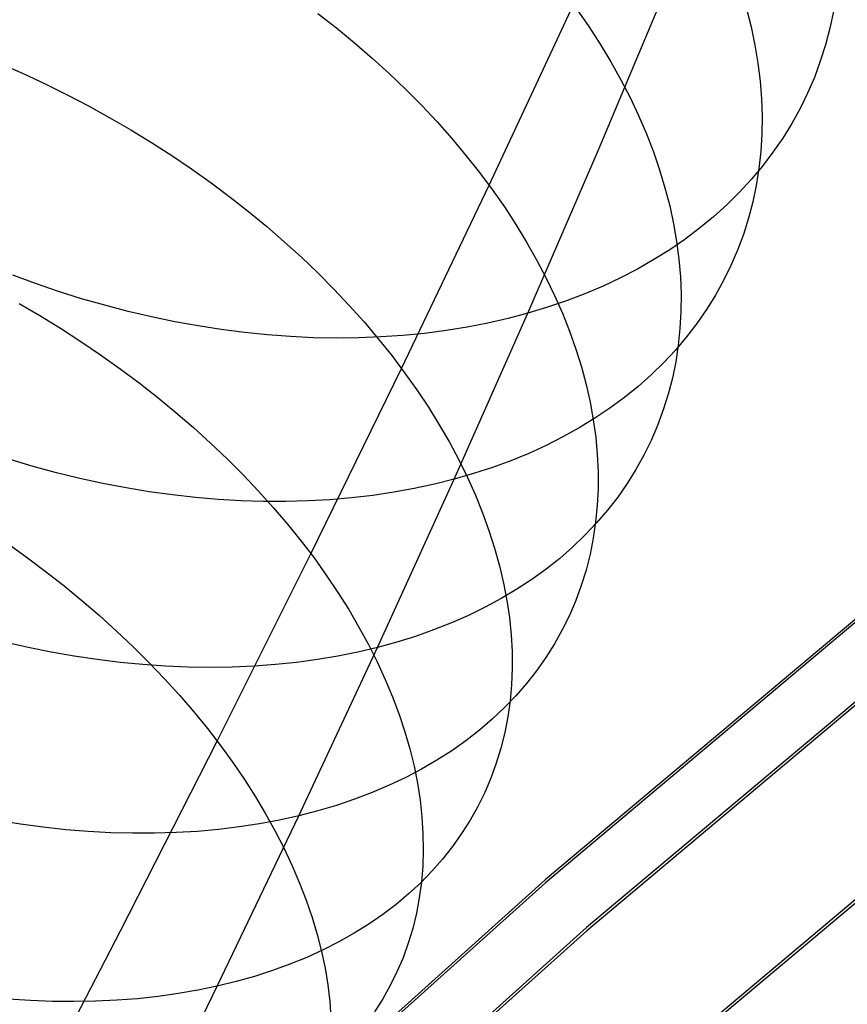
# Model space of a CAD drawing. Header units: millimetres. Extents: x 119 to 175.9, y -203.1 to -153.8.
# Tile 91 of 256: x 132.9 to 134, y -166.1 to -164.7. Entities that reach past the tile are written whole.
import ezdxf

# ---------------------------------------------------------------- set-up
doc = ezdxf.new("R2010")
doc.units = ezdxf.units.MM
doc.header["$MEASUREMENT"] = 0
doc.layers.add('Layer 01', color=5, linetype='Continuous', true_color=0x0000ff)

msp = doc.modelspace()

# ---------------------------------------------------------------- linework, layer by layer
at = {"layer": 'Layer 01'}
for p, q in [((133.6792, -164.8909, 25.123), (133.774, -164.665, 24.8664)), ((133.5255, -164.9408, 27.1371), (133.644, -164.6872, 26.8863)), ((133.2854, -164.6995, 27.2686), (133.3115, -164.7199, 27.2603)), ((133.6484, -164.6933, 26.8823), (133.6654, -164.7179, 26.8657)), ((133.8869, -164.6931, 26.4324), (133.8933, -164.7186, 26.4107)), ((134.0087, -164.6968, 25.9415), (134.0037, -164.7205, 25.9175)), ((133.3115, -164.7199, 27.2603), (133.3368, -164.7408, 27.2511)), ((133.6654, -164.7179, 26.8657), (133.6814, -164.7426, 26.8484)), ((133.8933, -164.7186, 26.4107), (133.8986, -164.7441, 26.3885)), ((134.0037, -164.7205, 25.9175), (133.9975, -164.7438, 25.8933)), ((133.3368, -164.7408, 27.2511), (133.3615, -164.7622, 27.2411)), ((133.6814, -164.7426, 26.8484), (133.6964, -164.7675, 26.8305)), ((133.8986, -164.7441, 26.3885), (133.9027, -164.7694, 26.366)), ((133.9975, -164.7438, 25.8933), (133.9902, -164.7668, 25.8691)), ((132.8406, -164.7704, 27.5481), (132.8718, -164.7841, 27.5496)), ((133.3615, -164.7622, 27.2411), (133.3854, -164.784, 27.2303)), ((133.6964, -164.7675, 26.8305), (133.7104, -164.7926, 26.8121)), ((133.9027, -164.7694, 26.366), (133.9058, -164.7946, 26.3432)), ((133.9902, -164.7668, 25.8691), (133.9819, -164.7893, 25.8448)), ((132.8718, -164.7841, 27.5496), (132.9027, -164.7986, 27.5502)), ((133.3854, -164.784, 27.2303), (133.4086, -164.8063, 27.2187)), ((133.9819, -164.7893, 25.8448), (133.9724, -164.8114, 25.8206)), ((132.9027, -164.7986, 27.5502), (132.9334, -164.8137, 27.5498)), ((133.7104, -164.7926, 26.8121), (133.7234, -164.8178, 26.793)), ((133.9058, -164.7946, 26.3432), (133.9077, -164.8196, 26.32)), ((132.9334, -164.8137, 27.5498), (132.9636, -164.8295, 27.5486)), ((133.4086, -164.8063, 27.2187), (133.431, -164.8289, 27.2063)), ((133.9724, -164.8114, 25.8206), (133.9618, -164.8329, 25.7963)), ((132.9636, -164.8295, 27.5486), (132.9935, -164.8459, 27.5464)), ((133.431, -164.8289, 27.2063), (133.4525, -164.8519, 27.1931)), ((133.7234, -164.8178, 26.793), (133.7353, -164.843, 26.7734)), ((133.9077, -164.8196, 26.32), (133.9085, -164.8444, 26.2965)), ((133.7353, -164.843, 26.7734), (133.7462, -164.8684, 26.7532)), ((133.9085, -164.8444, 26.2965), (133.9081, -164.8689, 26.2728)), ((133.9618, -164.8329, 25.7963), (133.9502, -164.854, 25.772)), ((132.9935, -164.8459, 27.5464), (133.0229, -164.863, 27.5434)), ((133.4525, -164.8519, 27.1931), (133.4732, -164.8752, 27.1792)), ((133.9502, -164.854, 25.772), (133.9376, -164.8745, 25.7479)), ((133.0229, -164.863, 27.5434), (133.0518, -164.8807, 27.5395)), ((133.7462, -164.8684, 26.7532), (133.756, -164.8937, 26.7325)), ((133.9081, -164.8689, 26.2728), (133.9066, -164.8932, 26.2489)), ((133.0518, -164.8807, 27.5395), (133.0802, -164.899, 27.5346)), ((133.4732, -164.8752, 27.1792), (133.493, -164.8988, 27.1645)), ((133.9376, -164.8745, 25.7479), (133.9238, -164.8945, 25.7238)), ((133.0802, -164.899, 27.5346), (133.1081, -164.9179, 27.5289)), ((133.493, -164.8988, 27.1645), (133.5119, -164.9227, 27.1491)), ((133.5801, -165.1203, 25.3749), (133.6792, -164.8909, 25.123)), ((133.756, -164.8937, 26.7325), (133.7647, -164.919, 26.7114)), ((133.9066, -164.8932, 26.2489), (133.904, -164.9172, 26.2247)), ((133.9238, -164.8945, 25.7238), (133.9091, -164.9138, 25.6999)), ((133.1081, -164.9179, 27.5289), (133.1354, -164.9373, 27.5223)), ((133.5119, -164.9227, 27.1491), (133.5299, -164.9469, 27.1331)), ((133.7647, -164.919, 26.7114), (133.7723, -164.9443, 26.6897)), ((133.9091, -164.9138, 25.6999), (133.8934, -164.9326, 25.6761)), ((133.904, -164.9172, 26.2247), (133.9003, -164.9409, 26.2004)), ((133.1354, -164.9373, 27.5223), (133.1621, -164.9572, 27.5148)), ((133.4026, -165.1977, 27.3825), (133.5255, -164.9408, 27.1371)), ((133.8934, -164.9326, 25.6761), (133.8766, -164.9507, 25.6525)), ((133.9003, -164.9409, 26.2004), (133.8954, -164.9642, 26.1759)), ((133.5299, -164.9469, 27.1331), (133.547, -164.9712, 27.1163)), ((133.7723, -164.9443, 26.6897), (133.7789, -164.9695, 26.6677)), ((133.8766, -164.9507, 25.6525), (133.8589, -164.9682, 25.6291)), ((133.1621, -164.9572, 27.5148), (133.1882, -164.9776, 27.5065)), ((133.8589, -164.9682, 25.6291), (133.8403, -164.985, 25.6059)), ((133.8954, -164.9642, 26.1759), (133.8894, -164.9871, 26.1513)), ((133.1882, -164.9776, 27.5065), (133.2136, -164.9985, 27.4973)), ((133.547, -164.9712, 27.1163), (133.563, -164.9958, 27.0988)), ((133.7789, -164.9695, 26.6677), (133.7843, -164.9947, 26.6452)), ((133.563, -164.9958, 27.0988), (133.5781, -165.0205, 27.0808)), ((133.7843, -164.9947, 26.6452), (133.7886, -165.0197, 26.6223)), ((133.8403, -164.985, 25.6059), (133.8207, -165.0011, 25.5831)), ((133.8894, -164.9871, 26.1513), (133.8824, -165.0097, 26.1267)), ((133.2136, -164.9985, 27.4973), (133.2382, -165.0199, 27.4873)), ((133.8207, -165.0011, 25.5831), (133.8003, -165.0166, 25.5605)), ((133.8824, -165.0097, 26.1267), (133.8742, -165.0317, 26.1019)), ((133.2382, -165.0199, 27.4873), (133.2622, -165.0417, 27.4764)), ((133.5781, -165.0205, 27.0808), (133.5922, -165.0454, 27.0621)), ((133.8003, -165.0166, 25.5605), (133.7789, -165.0312, 25.5382)), ((133.7886, -165.0197, 26.6223), (133.7918, -165.0445, 26.5991)), ((133.7789, -165.0312, 25.5382), (133.7568, -165.0451, 25.5163)), ((133.8742, -165.0317, 26.1019), (133.8649, -165.0534, 26.0772)), ((133.2622, -165.0417, 27.4764), (133.2854, -165.0638, 27.4648)), ((133.5922, -165.0454, 27.0621), (133.6053, -165.0703, 27.0428)), ((133.7568, -165.0451, 25.5163), (133.7338, -165.0583, 25.4948)), ((133.7918, -165.0445, 26.5991), (133.7939, -165.0692, 26.5756)), ((133.2854, -165.0638, 27.4648), (133.3078, -165.0864, 27.4523)), ((133.7338, -165.0583, 25.4948), (133.71, -165.0707, 25.4736)), ((133.8649, -165.0534, 26.0772), (133.8545, -165.0745, 26.0524)), ((132.8893, -165.0786, 25.1329), (132.8574, -165.0668, 25.1309)), ((132.9215, -165.0897, 25.1358), (132.8893, -165.0786, 25.1329)), ((133.6053, -165.0703, 27.0428), (133.6174, -165.0953, 27.0229)), ((133.71, -165.0707, 25.4736), (133.6854, -165.0822, 25.4529)), ((133.7939, -165.0692, 26.5756), (133.7948, -165.0936, 26.5517)), ((133.8545, -165.0745, 26.0524), (133.8431, -165.0951, 26.0277)), ((132.9539, -165.0999, 25.1395), (132.9215, -165.0897, 25.1358)), ((133.3078, -165.0864, 27.4523), (133.3294, -165.1093, 27.439)), ((133.6601, -165.093, 25.4327), (133.6341, -165.1029, 25.4129)), ((133.6854, -165.0822, 25.4529), (133.6601, -165.093, 25.4327)), ((132.866, -165.1065, 27.7867), (132.8954, -165.1237, 27.7837)), ((132.9864, -165.1092, 25.144), (132.9539, -165.0999, 25.1395)), ((133.6341, -165.1029, 25.4129), (133.6074, -165.112, 25.3936)), ((133.6174, -165.0953, 27.0229), (133.6284, -165.1204, 27.0025)), ((133.7948, -165.0936, 26.5517), (133.7947, -165.1178, 26.5276)), ((133.8431, -165.0951, 26.0277), (133.8306, -165.1152, 26.0031)), ((133.019, -165.1178, 25.1494), (132.9864, -165.1092, 25.144)), ((133.0517, -165.1254, 25.1555), (133.019, -165.1178, 25.1494)), ((133.3294, -165.1093, 27.439), (133.3501, -165.1325, 27.425)), ((133.4766, -165.3531, 25.6218), (133.5801, -165.1203, 25.3749)), ((133.5801, -165.1203, 25.3749), (133.5522, -165.1277, 25.3567)), ((133.6074, -165.112, 25.3936), (133.5801, -165.1203, 25.3749)), ((133.6284, -165.1204, 27.0025), (133.6383, -165.1454, 26.9815)), ((133.7947, -165.1178, 26.5276), (133.7933, -165.1417, 26.5033)), ((133.8306, -165.1152, 26.0031), (133.8171, -165.1347, 25.9785)), ((132.8954, -165.1237, 27.7837), (132.9243, -165.1414, 27.7799)), ((133.0845, -165.1322, 25.1625), (133.0517, -165.1254, 25.1555)), ((133.1172, -165.1382, 25.1703), (133.0845, -165.1322, 25.1625)), ((133.3501, -165.1325, 27.425), (133.37, -165.156, 27.4102)), ((133.5237, -165.1342, 25.3391), (133.4946, -165.1399, 25.322)), ((133.5522, -165.1277, 25.3567), (133.5237, -165.1342, 25.3391)), ((133.8171, -165.1347, 25.9785), (133.8026, -165.1536, 25.9541)), ((132.9243, -165.1414, 27.7799), (132.9527, -165.1598, 27.7751)), ((133.1498, -165.1432, 25.1789), (133.1172, -165.1382, 25.1703)), ((133.1824, -165.1474, 25.1883), (133.1498, -165.1432, 25.1789)), ((133.2148, -165.1507, 25.1984), (133.1824, -165.1474, 25.1883)), ((133.435, -165.1485, 25.2898), (133.4046, -165.1515, 25.2747)), ((133.4651, -165.1446, 25.3056), (133.435, -165.1485, 25.2898)), ((133.4946, -165.1399, 25.322), (133.4651, -165.1446, 25.3056)), ((133.6383, -165.1454, 26.9815), (133.6472, -165.1705, 26.9601)), ((133.7933, -165.1417, 26.5033), (133.7909, -165.1653, 26.4787)), ((132.9527, -165.1598, 27.7751), (132.9805, -165.1787, 27.7694)), ((133.2471, -165.1531, 25.2093), (133.2148, -165.1507, 25.1984)), ((133.2792, -165.1546, 25.2209), (133.2471, -165.1531, 25.2093)), ((133.311, -165.1551, 25.2333), (133.2792, -165.1546, 25.2209)), ((133.3425, -165.1548, 25.2464), (133.311, -165.1551, 25.2333)), ((133.3737, -165.1536, 25.2602), (133.3425, -165.1548, 25.2464)), ((133.37, -165.156, 27.4102), (133.389, -165.1797, 27.3947)), ((133.4046, -165.1515, 25.2747), (133.3737, -165.1536, 25.2602)), ((133.8026, -165.1536, 25.9541), (133.7871, -165.1719, 25.9298)), ((133.6472, -165.1705, 26.9601), (133.655, -165.1955, 26.9381)), ((133.7871, -165.1719, 25.9298), (133.7705, -165.1896, 25.9057)), ((133.7909, -165.1653, 26.4787), (133.7874, -165.1885, 26.454)), ((132.9805, -165.1787, 27.7694), (133.0078, -165.1982, 27.7629)), ((133.389, -165.1797, 27.3947), (133.407, -165.2037, 27.3784)), ((133.7705, -165.1896, 25.9057), (133.753, -165.2066, 25.8818)), ((133.7874, -165.1885, 26.454), (133.7827, -165.2114, 26.4291)), ((133.0078, -165.1982, 27.7629), (133.0345, -165.2181, 27.7554)), ((133.2754, -165.4578, 27.6223), (133.4026, -165.1977, 27.3825)), ((133.407, -165.2037, 27.3784), (133.4242, -165.2279, 27.3615)), ((133.655, -165.1955, 26.9381), (133.6616, -165.2204, 26.9158)), ((133.753, -165.2066, 25.8818), (133.7346, -165.2229, 25.8582)), ((133.7827, -165.2114, 26.4291), (133.7769, -165.2339, 26.4041)), ((133.0345, -165.2181, 27.7554), (133.0606, -165.2385, 27.7471)), ((133.4242, -165.2279, 27.3615), (133.4404, -165.2523, 27.3438)), ((133.6616, -165.2204, 26.9158), (133.6672, -165.2452, 26.893)), ((133.7346, -165.2229, 25.8582), (133.7153, -165.2386, 25.8348)), ((133.0606, -165.2385, 27.7471), (133.086, -165.2594, 27.7379)), ((133.6672, -165.2452, 26.893), (133.6717, -165.2698, 26.8698)), ((133.7153, -165.2386, 25.8348), (133.695, -165.2535, 25.8118)), ((133.7769, -165.2339, 26.4041), (133.77, -165.256, 26.379)), ((133.4404, -165.2523, 27.3438), (133.4556, -165.2768, 27.3256)), ((133.695, -165.2535, 25.8118), (133.6739, -165.2677, 25.789)), ((133.77, -165.256, 26.379), (133.762, -165.2777, 26.3538)), ((133.086, -165.2594, 27.7379), (133.1107, -165.2807, 27.7278)), ((133.6739, -165.2677, 25.789), (133.6519, -165.2812, 25.7666)), ((133.6717, -165.2698, 26.8698), (133.6751, -165.2943, 26.8462)), ((133.1107, -165.2807, 27.7278), (133.1346, -165.3025, 27.7169)), ((133.4556, -165.2768, 27.3256), (133.4698, -165.3014, 27.3067)), ((133.6519, -165.2812, 25.7666), (133.6291, -165.2939, 25.7446)), ((133.762, -165.2777, 26.3538), (133.753, -165.2988, 26.3286)), ((133.6291, -165.2939, 25.7446), (133.6055, -165.3058, 25.723)), ((133.6751, -165.2943, 26.8462), (133.6773, -165.3186, 26.8223)), ((133.753, -165.2988, 26.3286), (133.7428, -165.3195, 26.3034)), ((133.1346, -165.3025, 27.7169), (133.1579, -165.3246, 27.7052)), ((133.4698, -165.3014, 27.3067), (133.483, -165.3261, 27.2871)), ((133.6055, -165.3058, 25.723), (133.5812, -165.3169, 25.7018)), ((132.886, -165.3353, 25.3838), (132.8536, -165.3257, 25.379)), ((133.1579, -165.3246, 27.7052), (133.1803, -165.347, 27.6926)), ((133.483, -165.3261, 27.2871), (133.4951, -165.3509, 27.267)), ((133.5561, -165.3272, 25.681), (133.5303, -165.3367, 25.6608)), ((133.5812, -165.3169, 25.7018), (133.5561, -165.3272, 25.681)), ((133.6773, -165.3186, 26.8223), (133.6784, -165.3427, 26.7981)), ((133.7428, -165.3195, 26.3034), (133.7316, -165.3397, 26.2782)), ((132.9185, -165.3441, 25.3894), (132.886, -165.3353, 25.3838)), ((133.5303, -165.3367, 25.6608), (133.5038, -165.3453, 25.641)), ((133.7316, -165.3397, 26.2782), (133.7193, -165.3593, 26.2531)), ((132.9511, -165.352, 25.3959), (132.9185, -165.3441, 25.3894)), ((132.9837, -165.3591, 25.4031), (132.9511, -165.352, 25.3959)), ((133.1803, -165.347, 27.6926), (133.2019, -165.3698, 27.6793)), ((133.3689, -165.5893, 25.8637), (133.4766, -165.3531, 25.6218)), ((133.4766, -165.3531, 25.6218), (133.4489, -165.3601, 25.6032)), ((133.5038, -165.3453, 25.641), (133.4766, -165.3531, 25.6218)), ((133.4951, -165.3509, 27.267), (133.5063, -165.3757, 27.2463)), ((133.6784, -165.3427, 26.7981), (133.6784, -165.3665, 26.7736)), ((133.0162, -165.3654, 25.4112), (132.9837, -165.3591, 25.4031)), ((133.0488, -165.3707, 25.4201), (133.0162, -165.3654, 25.4112)), ((133.4206, -165.3662, 25.5851), (133.3917, -165.3714, 25.5676)), ((133.4489, -165.3601, 25.6032), (133.4206, -165.3662, 25.5851)), ((133.6784, -165.3665, 26.7736), (133.6773, -165.39, 26.7489)), ((133.7193, -165.3593, 26.2531), (133.706, -165.3783, 26.2281)), ((133.0812, -165.3752, 25.4298), (133.0488, -165.3707, 25.4201)), ((133.1135, -165.3788, 25.4403), (133.0812, -165.3752, 25.4298)), ((133.1456, -165.3815, 25.4516), (133.1135, -165.3788, 25.4403)), ((133.1775, -165.3834, 25.4636), (133.1456, -165.3815, 25.4516)), ((133.2092, -165.3843, 25.4764), (133.1775, -165.3834, 25.4636)), ((133.2019, -165.3698, 27.6793), (133.2227, -165.3929, 27.6651)), ((133.3023, -165.3819, 25.5189), (133.2716, -165.3836, 25.504)), ((133.3325, -165.3793, 25.5345), (133.3023, -165.3819, 25.5189)), ((133.3624, -165.3758, 25.5507), (133.3325, -165.3793, 25.5345)), ((133.3917, -165.3714, 25.5676), (133.3624, -165.3758, 25.5507)), ((133.5063, -165.3757, 27.2463), (133.5163, -165.4005, 27.2251)), ((133.706, -165.3783, 26.2281), (133.6917, -165.3968, 26.2032)), ((133.2405, -165.3844, 25.4898), (133.2092, -165.3843, 25.4764)), ((133.2227, -165.3929, 27.6651), (133.2427, -165.4163, 27.6502)), ((133.2716, -165.3836, 25.504), (133.2405, -165.3844, 25.4898)), ((133.6773, -165.39, 26.7489), (133.675, -165.4132, 26.7239)), ((133.6917, -165.3968, 26.2032), (133.6764, -165.4146, 26.1784)), ((133.5163, -165.4005, 27.2251), (133.5253, -165.4252, 27.2034)), ((133.2427, -165.4163, 27.6502), (133.2617, -165.4399, 27.6346)), ((133.6764, -165.4146, 26.1784), (133.6601, -165.4318, 26.1538)), ((133.675, -165.4132, 26.7239), (133.6717, -165.436, 26.6988)), ((133.5253, -165.4252, 27.2034), (133.5332, -165.4499, 27.1812)), ((133.6601, -165.4318, 26.1538), (133.6428, -165.4484, 26.1295)), ((133.6717, -165.436, 26.6988), (133.6672, -165.4585, 26.6735)), ((132.8487, -165.4426, 28.0043), (132.876, -165.4621, 27.9977)), ((133.2617, -165.4399, 27.6346), (133.2799, -165.4637, 27.6182)), ((133.5332, -165.4499, 27.1812), (133.5401, -165.4745, 27.1585)), ((133.6428, -165.4484, 26.1295), (133.6246, -165.4642, 26.1053)), ((132.876, -165.4621, 27.9977), (132.9027, -165.4821, 27.9903)), ((133.144, -165.7208, 27.8565), (133.2754, -165.4578, 27.6223)), ((133.2799, -165.4637, 27.6182), (133.2971, -165.4877, 27.6011)), ((133.6246, -165.4642, 26.1053), (133.6054, -165.4794, 26.0815)), ((133.6672, -165.4585, 26.6735), (133.6616, -165.4806, 26.6481)), ((133.5401, -165.4745, 27.1585), (133.5458, -165.499, 27.1354)), ((133.6054, -165.4794, 26.0815), (133.5854, -165.4939, 26.0579)), ((132.9027, -165.4821, 27.9903), (132.9287, -165.5025, 27.982)), ((133.2971, -165.4877, 27.6011), (133.3134, -165.5119, 27.5833)), ((133.5854, -165.4939, 26.0579), (133.5645, -165.5076, 26.0347)), ((133.6616, -165.4806, 26.6481), (133.6549, -165.5023, 26.6225)), ((132.9287, -165.5025, 27.982), (132.9541, -165.5234, 27.9728)), ((133.5645, -165.5076, 26.0347), (133.5427, -165.5206, 26.0118)), ((133.5458, -165.499, 27.1354), (133.5505, -165.5233, 27.1119)), ((133.6549, -165.5023, 26.6225), (133.6471, -165.5235, 26.5969)), ((133.3134, -165.5119, 27.5833), (133.3287, -165.5362, 27.5648)), ((133.5427, -165.5206, 26.0118), (133.5201, -165.5328, 25.9893)), ((132.9541, -165.5234, 27.9728), (132.9788, -165.5446, 27.9627)), ((133.5201, -165.5328, 25.9893), (133.4968, -165.5442, 25.9672)), ((133.5505, -165.5233, 27.1119), (133.554, -165.5474, 27.088)), ((133.6471, -165.5235, 26.5969), (133.6383, -165.5442, 26.5713)), ((132.9788, -165.5446, 27.9627), (133.0028, -165.5663, 27.9517)), ((133.3287, -165.5362, 27.5648), (133.343, -165.5606, 27.5457)), ((133.4968, -165.5442, 25.9672), (133.4726, -165.5549, 25.9455)), ((133.554, -165.5474, 27.088), (133.5564, -165.5713, 27.0637)), ((134.0475, -165.5432, 34.8784), (133.6043, -165.9155, 34.8789)), ((134.0477, -165.5472, 31.6823), (133.6045, -165.9195, 31.6828)), ((133.6383, -165.5442, 26.5713), (133.6283, -165.5644, 26.5456)), ((133.343, -165.5606, 27.5457), (133.3563, -165.5851, 27.5259)), ((133.4726, -165.5549, 25.9455), (133.4477, -165.5647, 25.9243)), ((133.0028, -165.5663, 27.9517), (133.0261, -165.5884, 27.9399)), ((133.4221, -165.5738, 25.9036), (133.3959, -165.582, 25.8834)), ((133.4477, -165.5647, 25.9243), (133.4221, -165.5738, 25.9036)), ((133.5564, -165.5713, 27.0637), (133.5577, -165.595, 27.0392)), ((133.6283, -165.5644, 26.5456), (133.6173, -165.5841, 26.52)), ((132.8787, -165.5893, 25.6389), (132.8462, -165.5819, 25.6313)), ((132.9112, -165.5958, 25.6473), (132.8787, -165.5893, 25.6389)), ((133.0261, -165.5884, 27.9399), (133.0486, -165.6108, 27.9273)), ((133.2586, -165.8254, 26.0973), (133.3689, -165.5893, 25.8637)), ((133.3689, -165.5893, 25.8637), (133.3414, -165.5959, 25.8446)), ((133.3563, -165.5851, 27.5259), (133.3686, -165.6096, 27.5056)), ((133.3959, -165.582, 25.8834), (133.3689, -165.5893, 25.8637)), ((133.6173, -165.5841, 26.52), (133.6053, -165.6033, 26.4944)), ((132.9435, -165.6015, 25.6565), (132.9112, -165.5958, 25.6473)), ((132.9758, -165.6063, 25.6665), (132.9435, -165.6015, 25.6565)), ((133.3133, -165.6015, 25.8261), (133.2846, -165.6063, 25.8082)), ((133.3414, -165.5959, 25.8446), (133.3133, -165.6015, 25.8261)), ((133.5577, -165.595, 27.0392), (133.5579, -165.6184, 27.0143)), ((133.6053, -165.6033, 26.4944), (133.5922, -165.6219, 26.469)), ((133.008, -165.6102, 25.6773), (132.9758, -165.6063, 25.6665)), ((133.0399, -165.6133, 25.6889), (133.008, -165.6102, 25.6773)), ((133.0717, -165.6155, 25.7013), (133.0399, -165.6133, 25.6889)), ((133.0486, -165.6108, 27.9273), (133.0703, -165.6334, 27.9139)), ((133.1032, -165.6168, 25.7145), (133.0717, -165.6155, 25.7013)), ((133.1344, -165.6173, 25.7283), (133.1032, -165.6168, 25.7145)), ((133.1652, -165.6168, 25.7429), (133.1344, -165.6173, 25.7283)), ((133.1957, -165.6155, 25.7582), (133.1652, -165.6168, 25.7429)), ((133.2258, -165.6133, 25.7742), (133.1957, -165.6155, 25.7582)), ((133.2555, -165.6103, 25.7909), (133.2258, -165.6133, 25.7742)), ((133.2846, -165.6063, 25.8082), (133.2555, -165.6103, 25.7909)), ((133.3686, -165.6096, 27.5056), (133.3799, -165.6341, 27.4847)), ((134.1034, -165.6117, 35.142), (133.6624, -165.9821, 35.1425)), ((134.1035, -165.6164, 31.4188), (133.6625, -165.9868, 31.4193)), ((133.5579, -165.6184, 27.0143), (133.557, -165.6416, 26.9892)), ((133.5922, -165.6219, 26.469), (133.5781, -165.6398, 26.4436)), ((133.0703, -165.6334, 27.9139), (133.0911, -165.6564, 27.8996)), ((133.3799, -165.6341, 27.4847), (133.3901, -165.6586, 27.4632)), ((133.557, -165.6416, 26.9892), (133.5549, -165.6643, 26.9639)), ((133.5781, -165.6398, 26.4436), (133.563, -165.6572, 26.4184)), ((133.0911, -165.6564, 27.8996), (133.1111, -165.6797, 27.8846)), ((133.3901, -165.6586, 27.4632), (133.3992, -165.6831, 27.4412)), ((133.563, -165.6572, 26.4184), (133.5469, -165.674, 26.3933)), ((133.5549, -165.6643, 26.9639), (133.5517, -165.6868, 26.9383)), ((133.1111, -165.6797, 27.8846), (133.1303, -165.7031, 27.8688)), ((133.3992, -165.6831, 27.4412), (133.4073, -165.7074, 27.4187)), ((133.5469, -165.674, 26.3933), (133.5299, -165.69, 26.3685)), ((133.5517, -165.6868, 26.9383), (133.5475, -165.7088, 26.9126)), ((133.5299, -165.69, 26.3685), (133.5119, -165.7054, 26.3439)), ((133.1303, -165.7031, 27.8688), (133.1485, -165.7268, 27.8522)), ((133.4073, -165.7074, 27.4187), (133.4143, -165.7317, 27.3957)), ((133.5119, -165.7054, 26.3439), (133.4929, -165.7201, 26.3196)), ((133.5475, -165.7088, 26.9126), (133.5421, -165.7305, 26.8868)), ((133.0084, -165.9869, 28.0848), (133.144, -165.7208, 27.8565)), ((133.1485, -165.7268, 27.8522), (133.1658, -165.7506, 27.835)), ((133.4929, -165.7201, 26.3196), (133.4731, -165.7341, 26.2956)), ((133.4143, -165.7317, 27.3957), (133.4202, -165.7558, 27.3723)), ((133.4731, -165.7341, 26.2956), (133.4524, -165.7474, 26.2718)), ((133.5421, -165.7305, 26.8868), (133.5356, -165.7517, 26.8608)), ((133.1658, -165.7506, 27.835), (133.1822, -165.7746, 27.817)), ((133.4202, -165.7558, 27.3723), (133.425, -165.7798, 27.3484)), ((133.4524, -165.7474, 26.2718), (133.4309, -165.7599, 26.2485)), ((133.5356, -165.7517, 26.8608), (133.528, -165.7725, 26.8348)), ((133.4309, -165.7599, 26.2485), (133.4085, -165.7716, 26.2255)), ((133.1822, -165.7746, 27.817), (133.1976, -165.7987, 27.7983)), ((133.3854, -165.7826, 26.203), (133.3614, -165.7928, 26.1808)), ((133.4085, -165.7716, 26.2255), (133.3854, -165.7826, 26.203)), ((133.425, -165.7798, 27.3484), (133.4287, -165.8036, 27.3242)), ((133.528, -165.7725, 26.8348), (133.5194, -165.7928, 26.8087)), ((134.2376, -165.7766, 35.248), (133.8019, -166.1425, 35.2484)), ((134.2376, -165.7816, 31.3138), (133.8019, -166.1475, 31.3143)), ((133.3614, -165.7928, 26.1808), (133.3368, -165.8022, 26.1592)), ((133.5194, -165.7928, 26.8087), (133.5097, -165.8125, 26.7826)), ((133.1976, -165.7987, 27.7983), (133.212, -165.8228, 27.779)), ((133.3114, -165.8108, 26.138), (133.2853, -165.8185, 26.1174)), ((133.3368, -165.8022, 26.1592), (133.3114, -165.8108, 26.138)), ((133.4287, -165.8036, 27.3242), (133.4313, -165.8271, 27.2996)), ((133.1442, -166.0646, 26.3257), (133.2586, -165.8254, 26.0973)), ((133.212, -165.8228, 27.779), (133.2254, -165.8471, 27.7591)), ((133.2586, -165.8254, 26.0973), (133.2313, -165.8315, 26.0777)), ((133.2853, -165.8185, 26.1174), (133.2586, -165.8254, 26.0973)), ((133.5097, -165.8125, 26.7826), (133.4989, -165.8318, 26.7566)), ((132.8679, -165.8373, 25.895), (132.8357, -165.8321, 25.8846)), ((132.8999, -165.8416, 25.9061), (132.8679, -165.8373, 25.895)), ((133.2034, -165.8367, 26.0587), (133.1749, -165.8411, 26.0404)), ((133.2313, -165.8315, 26.0777), (133.2034, -165.8367, 26.0587)), ((133.4313, -165.8271, 27.2996), (133.4328, -165.8505, 27.2747)), ((133.4989, -165.8318, 26.7566), (133.487, -165.8505, 26.7306)), ((132.9317, -165.845, 25.9181), (132.8999, -165.8416, 25.9061)), ((132.9632, -165.8475, 25.9308), (132.9317, -165.845, 25.9181)), ((132.9946, -165.8492, 25.9443), (132.9632, -165.8475, 25.9308)), ((133.0256, -165.85, 25.9586), (132.9946, -165.8492, 25.9443)), ((133.0563, -165.85, 25.9735), (133.0256, -165.85, 25.9586)), ((133.0866, -165.8491, 25.9892), (133.0563, -165.85, 25.9735)), ((133.1165, -165.8473, 26.0056), (133.0866, -165.8491, 25.9892)), ((133.1459, -165.8446, 26.0227), (133.1165, -165.8473, 26.0056)), ((133.1749, -165.8411, 26.0404), (133.1459, -165.8446, 26.0227)), ((133.2254, -165.8471, 27.7591), (133.2379, -165.8713, 27.7385)), ((133.4328, -165.8505, 27.2747), (133.4332, -165.8735, 27.2495)), ((133.487, -165.8505, 26.7306), (133.4742, -165.8686, 26.7046)), ((133.2379, -165.8713, 27.7385), (133.2493, -165.8956, 27.7173)), ((133.4332, -165.8735, 27.2495), (133.4324, -165.8962, 27.224)), ((133.4742, -165.8686, 26.7046), (133.4603, -165.8861, 26.6788)), ((133.4603, -165.8861, 26.6788), (133.4454, -165.903, 26.6532)), ((133.2493, -165.8956, 27.7173), (133.2596, -165.9198, 27.6956)), ((133.4454, -165.903, 26.6532), (133.4296, -165.9193, 26.6277)), ((133.4324, -165.8962, 27.224), (133.4306, -165.9186, 27.1983)), ((133.6043, -165.9155, 34.8789), (133.1735, -166.3024, 34.8794)), ((133.6045, -165.9195, 31.6828), (133.1737, -166.3064, 31.6833)), ((133.2596, -165.9198, 27.6956), (133.2689, -165.9439, 27.6733)), ((133.4296, -165.9193, 26.6277), (133.4127, -165.9349, 26.6024)), ((133.4306, -165.9186, 27.1983), (133.4276, -165.9406, 27.1724)), ((133.4127, -165.9349, 26.6024), (133.395, -165.9498, 26.5773)), ((133.2689, -165.9439, 27.6733), (133.2771, -165.968, 27.6505)), ((133.395, -165.9498, 26.5773), (133.3763, -165.964, 26.5525)), ((133.4276, -165.9406, 27.1724), (133.4235, -165.9622, 27.1463)), ((133.4235, -165.9622, 27.1463), (133.4184, -165.9835, 27.12)), ((133.2771, -165.968, 27.6505), (133.2843, -165.9919, 27.6273)), ((133.3567, -165.9775, 26.528), (133.3362, -165.9903, 26.5039)), ((133.3763, -165.964, 26.5525), (133.3567, -165.9775, 26.528)), ((132.8687, -166.2557, 28.3072), (133.0084, -165.9869, 28.0848)), ((133.6624, -165.9821, 35.1425), (133.2338, -166.367, 35.143)), ((133.6625, -165.9868, 31.4193), (133.2339, -166.3717, 31.4198)), ((133.3362, -165.9903, 26.5039), (133.3149, -166.0023, 26.4801)), ((133.4184, -165.9835, 27.12), (133.4121, -166.0042, 27.0937)), ((133.2843, -165.9919, 27.6273), (133.2904, -166.0157, 27.6035)), ((133.3149, -166.0023, 26.4801), (133.2928, -166.0136, 26.4567)), ((133.4121, -166.0042, 27.0937), (133.4048, -166.0246, 27.0672)), ((133.2928, -166.0136, 26.4567), (133.2698, -166.0241, 26.4336)), ((133.2904, -166.0157, 27.6035), (133.2954, -166.0394, 27.5794)), ((133.2698, -166.0241, 26.4336), (133.2461, -166.0338, 26.4111)), ((133.4048, -166.0246, 27.0672), (133.3963, -166.0444, 27.0408)), ((133.2217, -166.0427, 26.389), (133.1965, -166.0509, 26.3674)), ((133.2461, -166.0338, 26.4111), (133.2217, -166.0427, 26.389)), ((133.2954, -166.0394, 27.5794), (133.2992, -166.0628, 27.5549)), ((133.3963, -166.0444, 27.0408), (133.3868, -166.0637, 27.0142)), ((133.1707, -166.0581, 26.3463), (133.1442, -166.0646, 26.3257)), ((133.1965, -166.0509, 26.3674), (133.1707, -166.0581, 26.3463)), ((133.0258, -166.3067, 26.549), (133.1442, -166.0646, 26.3257)), ((133.1171, -166.0702, 26.3058), (133.0894, -166.075, 26.2864)), ((133.1442, -166.0646, 26.3257), (133.1171, -166.0702, 26.3058)), ((133.2992, -166.0628, 27.5549), (133.302, -166.086, 27.5299)), ((133.3868, -166.0637, 27.0142), (133.3763, -166.0825, 26.9878)), ((132.8819, -166.0847, 26.1692), (132.8508, -166.0826, 26.1554)), ((132.9128, -166.0859, 26.1838), (132.8819, -166.0847, 26.1692)), ((132.9433, -166.0862, 26.1992), (132.9128, -166.0859, 26.1838)), ((132.9734, -166.0857, 26.2152), (132.9433, -166.0862, 26.1992)), ((133.0031, -166.0843, 26.232), (132.9734, -166.0857, 26.2152)), ((133.0324, -166.0821, 26.2495), (133.0031, -166.0843, 26.232)), ((133.0611, -166.079, 26.2676), (133.0324, -166.0821, 26.2495)), ((133.0894, -166.075, 26.2864), (133.0611, -166.079, 26.2676)), ((133.302, -166.086, 27.5299), (133.3037, -166.1089, 27.5047)), ((133.3763, -166.0825, 26.9878), (133.3647, -166.1007, 26.9613))]:
    msp.add_line(p, q, dxfattribs=at)

doc.saveas('drawing.dxf')
